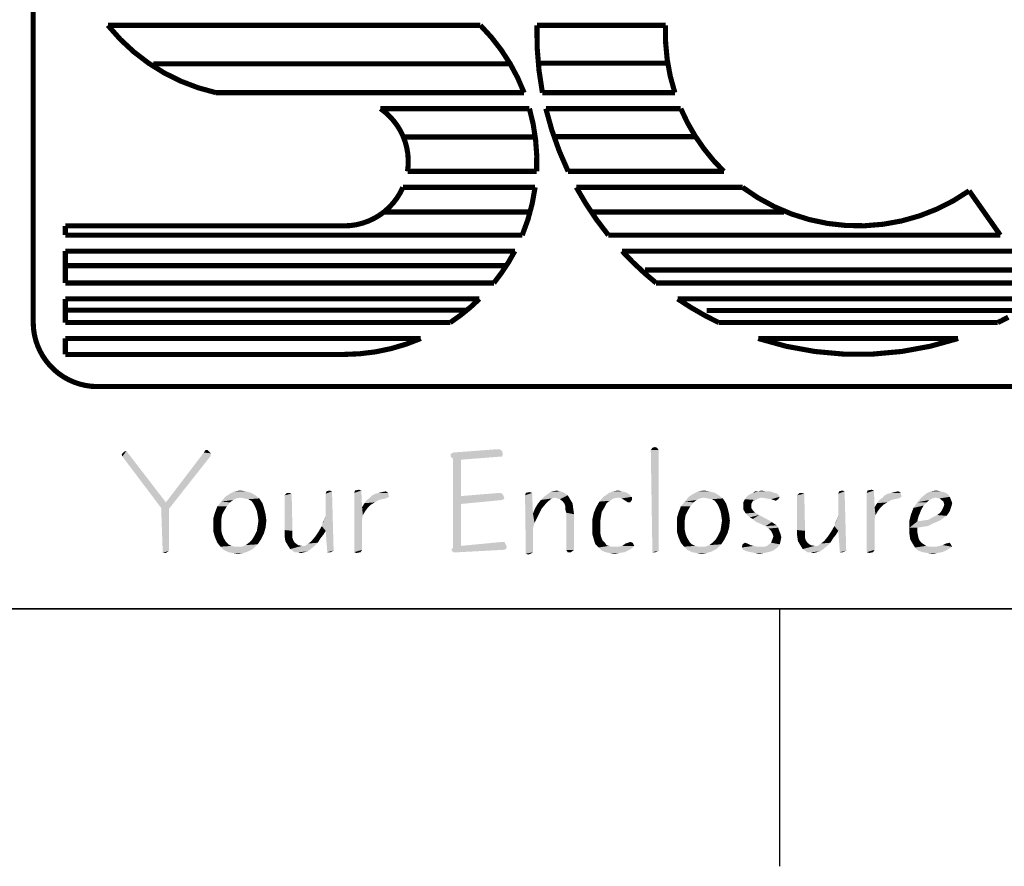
# Model space of a CAD drawing. Header units: inches. Extents: x -1.2 to 81.2, y -1.2 to 52.9.
# Tile 6 of 39: x 66.5 to 71, y -1.2 to 2.7. Entities that reach past the tile are written whole.
import ezdxf

# ---------------------------------------------------------------- set-up
doc = ezdxf.new("R2010")
doc.units = ezdxf.units.IN
doc.header["$LTSCALE"] = 4.4
doc.header["$MEASUREMENT"] = 0
doc.layers.get('0').update_dxf_attribs({"linetype": 'CONTINUOUS'})

msp = doc.modelspace()

# ---------------------------------------------------------------- linework, layer by layer
at = {"color": 7, "linetype": 'CONTINUOUS'}
for p, q in [((0, 0), (80, 0)), ((69.9981, -0.0039), (69.9982, -1.1779))]:
    msp.add_line(p, q, dxfattribs=at)
at = {"color": 2, "linetype": 'CONTINUOUS'}
msp.add_line((80, 0), (66.4706, 0), dxfattribs=at)
at = {"color": 2, "linetype": 'CONTINUOUS', "const_width": 0.0235}
for points in [[(66.5825, 1.3115), (66.5825, 3.9586)], [(66.9243, 2.6704), (68.6291, 2.6704)], [(68.8876, 2.6704), (69.4761, 2.6704)], [(67.1317, 2.4943), (68.7591, 2.4943)], [(68.8949, 2.497), (69.4878, 2.497)], [(68.8289, 2.3621), (67.4197, 2.3621)], [(69.5187, 2.3621), (68.9127, 2.3621)], [(68.1715, 2.2892), (68.8533, 2.2892)], [(68.9284, 2.2892), (69.546, 2.2892)], [(68.8736, 2.1593), (68.2684, 2.1593)], [(68.9657, 2.161), (69.6205, 2.161)], [(68.2955, 2.0021), (68.8861, 2.0021)], [(69.0304, 2.0021), (69.743, 2.0021)], [(68.2744, 1.9292), (68.8793, 1.9292)], [(69.0677, 1.9292), (69.8284, 1.9292)], [(70.8653, 1.9133), (71.008, 1.7104)], [(68.8572, 1.8161), (68.1866, 1.8161)], [(69.1338, 1.8162), (70.0187, 1.8162)], [(66.7295, 1.7527), (68.0048, 1.7527)], [(66.7295, 1.7104), (66.7295, 1.7527)], [(68.8205, 1.7104), (66.7295, 1.7104)], [(71.008, 1.7104), (69.2143, 1.7104)], [(66.7295, 1.6374), (68.7865, 1.6374)], [(66.7295, 1.4915), (66.7295, 1.6374)], [(69.2773, 1.6374), (73.2001, 1.6374)], [(66.7309, 1.5709), (68.7509, 1.5709)], [(69.3816, 1.5509), (73.1777, 1.5509)], [(66.7295, 1.4915), (68.6905, 1.4915)], [(69.4331, 1.4915), (73.2001, 1.4915)], [(66.7295, 1.4186), (68.6244, 1.4186)], [(66.7295, 1.3104), (66.7295, 1.4186)], [(69.5314, 1.4186), (73.2001, 1.4186)], [(66.7309, 1.3666), (68.571, 1.3666)], [(69.6648, 1.3652), (73.2043, 1.3652)], [(68.4908, 1.3104), (66.7295, 1.3104)], [(70.9964, 1.3104), (69.7192, 1.3104)], [(66.7295, 1.2374), (68.3561, 1.2374)], [(66.7295, 1.1645), (66.7295, 1.2374)], [(69.9004, 1.2374), (70.8152, 1.2374)], [(66.7295, 1.1645), (68.0048, 1.1645)], [(73.0531, 1.0174), (66.8766, 1.0174)]]:
    msp.add_lwpolyline(points, dxfattribs=at)
for points in [[(66.9243, 2.6704, 0.170113), (67.4197, 2.3621)], [(68.8289, 2.3621, 0.105227), (68.6291, 2.6704)], [(68.8876, 2.6704, 0.05272), (68.9127, 2.3621)], [(69.4761, 2.6704, 0.088858), (69.5187, 2.3621)], [(68.2955, 2.0021, 0.287832), (68.1715, 2.2892)], [(68.8861, 2.0021, 0.082419), (68.8533, 2.2892)], [(68.9284, 2.2892, 0.051924), (69.0304, 2.0021)], [(69.546, 2.2892, 0.099618), (69.743, 2.0021)], [(68.0048, 1.7527, 0.298217), (68.2744, 1.9292)], [(68.8205, 1.7104, 0.064466), (68.8793, 1.9292)], [(69.0677, 1.9292, 0.044869), (69.2143, 1.7104)], [(69.8284, 1.9292, 0.32483), (70.8653, 1.9133)], [(68.6905, 1.4915, 0.049588), (68.7865, 1.6374)], [(69.2773, 1.6374, 0.03633), (69.4331, 1.4915)], [(68.4908, 1.3104, 0.048835), (68.6244, 1.4186)], [(69.5314, 1.4186, 0.036892), (69.7192, 1.3104)], [(66.5825, 1.3115, 0.414214), (66.8766, 1.0174)], [(70.9964, 1.3104, 0.009234), (71.0448, 1.3348)], [(68.0048, 1.1645, 0.102726), (68.3561, 1.2374)], [(69.9004, 1.2374, 0.15947), (70.8152, 1.2374)]]:
    msp.add_lwpolyline(points, format="xyb", dxfattribs=at)
at = {"color": 2, "linetype": 'CONTINUOUS'}
for points in [[(66.987, 0.7083), (66.9979, 0.7191), (67.0087, 0.7228)], [(66.9906, 0.6974), (66.987, 0.7083), (67.0087, 0.7228)], [(66.9906, 0.6974), (67.0087, 0.7228), (67.1897, 0.4875)], [(67.3816, 0.7264), (67.3635, 0.7155), (67.3707, 0.7264)], [(67.3635, 0.7155), (67.3816, 0.7264), (67.3961, 0.7119)], [(68.4929, 0.7083), (68.5038, 0.7155), (68.7282, 0.7228)], [(68.4929, 0.7083), (68.7282, 0.7228), (68.7318, 0.7083)], [(68.7173, 0.73), (68.7282, 0.7228), (68.5038, 0.7155)], [(68.7065, 0.73), (68.7173, 0.73), (68.5038, 0.7155)], [(68.7065, 0.73), (68.5038, 0.7155), (68.6956, 0.73)], [(69.4377, 0.7372), (69.4087, 0.7264), (69.416, 0.7372)], [(69.4087, 0.7264), (69.4377, 0.7372), (69.4449, 0.7264)], [(69.4449, 0.7264), (69.416, 0.2594), (69.4087, 0.7264)], [(69.416, 0.7372), (69.4268, 0.7409), (69.4377, 0.7372)], [(69.4449, 0.7264), (69.4449, 0.2667), (69.416, 0.2594)], [(67.1897, 0.4875), (67.168, 0.4621), (66.9906, 0.6974)], [(67.168, 0.4621), (67.1897, 0.4875), (67.3924, 0.6974)], [(67.168, 0.4621), (67.3924, 0.6974), (67.2042, 0.4585)], [(67.3961, 0.7119), (67.1897, 0.4875), (67.3635, 0.7155)], [(67.3961, 0.7119), (67.3924, 0.6974), (67.1897, 0.4875)], [(68.7318, 0.7083), (68.4929, 0.6974), (68.4929, 0.7083)], [(68.4929, 0.6974), (68.7318, 0.7083), (68.7282, 0.6974)], [(68.7282, 0.6974), (68.5038, 0.6866), (68.4929, 0.6974)], [(68.5038, 0.6866), (68.7282, 0.6974), (68.54, 0.6829)], [(68.54, 0.6829), (68.5038, 0.2811), (68.5038, 0.6866)], [(68.54, 0.6829), (68.54, 0.5164), (68.5038, 0.2811)], [(67.5047, 0.5381), (67.53, 0.5418), (67.5553, 0.5381)], [(67.9246, 0.5381), (67.9391, 0.5418), (67.9499, 0.5381)], [(68.0838, 0.5418), (68.0513, 0.5309), (68.0549, 0.5418)], [(68.0513, 0.5309), (68.0838, 0.5418), (68.0875, 0.4658)], [(68.0549, 0.5418), (68.073, 0.5454), (68.0838, 0.5418)], [(68.9635, 0.5381), (68.978, 0.5418), (68.9924, 0.5381)], [(69.235, 0.5381), (69.2603, 0.5418), (69.2748, 0.5381)], [(69.6259, 0.5381), (69.6513, 0.5418), (69.6766, 0.5381)], [(69.901, 0.5381), (69.9155, 0.5418), (69.9336, 0.5381)], [(70.2703, 0.5381), (70.2848, 0.5418), (70.2956, 0.5381)], [(70.4295, 0.5418), (70.397, 0.5309), (70.4006, 0.5418)], [(70.397, 0.5309), (70.4295, 0.5418), (70.4332, 0.4658)], [(70.4006, 0.5418), (70.4187, 0.5454), (70.4295, 0.5418)], [(70.6902, 0.5381), (70.7155, 0.5418), (70.7336, 0.5381)], [(67.5119, 0.5056), (67.4431, 0.4911), (67.4612, 0.5128)], [(67.5119, 0.5056), (67.4974, 0.4983), (67.4431, 0.4911)], [(67.4431, 0.4911), (67.4974, 0.4983), (67.4829, 0.4875)], [(67.5988, 0.52), (67.4612, 0.5128), (67.4829, 0.5273)], [(67.53, 0.5092), (67.4612, 0.5128), (67.5988, 0.52)], [(67.4612, 0.5128), (67.53, 0.5092), (67.5119, 0.5056)], [(67.5553, 0.5381), (67.5807, 0.5309), (67.4829, 0.5273)], [(67.5553, 0.5381), (67.4829, 0.5273), (67.5047, 0.5381)], [(67.4829, 0.5273), (67.5807, 0.5309), (67.5988, 0.52)], [(67.5481, 0.5056), (67.53, 0.5092), (67.5988, 0.52)], [(67.5481, 0.5056), (67.5988, 0.52), (67.6169, 0.5056)], [(67.6169, 0.5056), (67.5662, 0.5019), (67.5481, 0.5056)], [(67.5807, 0.4947), (67.5662, 0.5019), (67.6169, 0.5056)], [(67.5807, 0.4947), (67.6169, 0.5056), (67.6314, 0.4838)], [(67.7544, 0.5309), (67.7653, 0.5273), (67.7327, 0.52)], [(67.7544, 0.5309), (67.7327, 0.52), (67.7436, 0.5309)], [(67.7327, 0.3608), (67.7327, 0.52), (67.7653, 0.5273)], [(67.7327, 0.3608), (67.7653, 0.5273), (67.7689, 0.3572)], [(67.9499, 0.5381), (67.921, 0.5273), (67.9246, 0.5381)], [(67.921, 0.4259), (67.921, 0.5273), (67.9499, 0.5381)], [(67.921, 0.3572), (67.921, 0.4259), (67.9499, 0.5381)], [(67.921, 0.3572), (67.9499, 0.5381), (67.9572, 0.2667)], [(68.0875, 0.4658), (68.0513, 0.2594), (68.0513, 0.5309)], [(68.1635, 0.4983), (68.1454, 0.4875), (68.0983, 0.4838)], [(68.1635, 0.4983), (68.0983, 0.4838), (68.1092, 0.4983)], [(68.1961, 0.5056), (68.1092, 0.4983), (68.1237, 0.5092)], [(68.1961, 0.5056), (68.178, 0.5019), (68.1092, 0.4983)], [(68.1092, 0.4983), (68.178, 0.5019), (68.1635, 0.4983)], [(68.2105, 0.5128), (68.1237, 0.5092), (68.1345, 0.52)], [(68.1237, 0.5092), (68.2105, 0.5128), (68.1961, 0.5056)], [(68.1345, 0.52), (68.149, 0.5273), (68.2069, 0.5309)], [(68.1345, 0.52), (68.2069, 0.5309), (68.2105, 0.5128)], [(68.2069, 0.5309), (68.149, 0.5273), (68.1635, 0.5309)], [(68.1635, 0.5309), (68.178, 0.5345), (68.1961, 0.5381)], [(68.1635, 0.5309), (68.1961, 0.5381), (68.2069, 0.5309)], [(68.54, 0.5164), (68.54, 0.4802), (68.5038, 0.2811)], [(68.7282, 0.5273), (68.54, 0.5164), (68.7173, 0.5309)], [(68.54, 0.5164), (68.7282, 0.5273), (68.7354, 0.5164)], [(68.7354, 0.5164), (68.7391, 0.5056), (68.54, 0.4802)], [(68.54, 0.5164), (68.7354, 0.5164), (68.54, 0.4802)], [(68.7391, 0.5056), (68.7282, 0.4983), (68.54, 0.4802)], [(68.8657, 0.5309), (68.8332, 0.52), (68.8368, 0.5309)], [(68.8332, 0.52), (68.8657, 0.5309), (68.8694, 0.4368)], [(68.8694, 0.4368), (68.8368, 0.2522), (68.8332, 0.52)], [(68.8368, 0.5309), (68.8549, 0.5345), (68.8657, 0.5309)], [(68.9418, 0.4947), (68.8911, 0.4802), (68.9056, 0.4983)], [(68.9707, 0.5092), (68.9056, 0.4983), (68.92, 0.5128)], [(68.9707, 0.5092), (68.9562, 0.5056), (68.9056, 0.4983)], [(68.9056, 0.4983), (68.9562, 0.5056), (68.9418, 0.4947)], [(69.0286, 0.52), (68.92, 0.5128), (68.9345, 0.5237)], [(68.9707, 0.5092), (68.92, 0.5128), (69.0286, 0.52)], [(69.0069, 0.5345), (69.0178, 0.5273), (68.9345, 0.5237)], [(69.0069, 0.5345), (68.9345, 0.5237), (68.949, 0.5345)], [(68.9345, 0.5237), (69.0178, 0.5273), (69.0286, 0.52)], [(68.9924, 0.5381), (68.949, 0.5345), (68.9635, 0.5381)], [(68.949, 0.5345), (68.9924, 0.5381), (69.0069, 0.5345)], [(68.9924, 0.5019), (68.9707, 0.5092), (69.0286, 0.52)], [(68.9924, 0.5019), (69.0286, 0.52), (69.0395, 0.5019)], [(69.0395, 0.5019), (69.0069, 0.4911), (68.9924, 0.5019)], [(69.0069, 0.4911), (69.0395, 0.5019), (69.0504, 0.4838)], [(69.2386, 0.5056), (69.1734, 0.4911), (69.1915, 0.5128)], [(69.2386, 0.5056), (69.2205, 0.4947), (69.1734, 0.4911)], [(69.311, 0.5237), (69.1915, 0.5128), (69.2133, 0.5273)], [(69.1915, 0.5128), (69.311, 0.5237), (69.3219, 0.5128)], [(69.1915, 0.5128), (69.3219, 0.5128), (69.2603, 0.5092)], [(69.1915, 0.5128), (69.2603, 0.5092), (69.2386, 0.5056)], [(69.2748, 0.5381), (69.2893, 0.5345), (69.2133, 0.5273)], [(69.2748, 0.5381), (69.2133, 0.5273), (69.235, 0.5381)], [(69.2893, 0.5345), (69.3001, 0.5309), (69.2133, 0.5273)], [(69.2133, 0.5273), (69.3001, 0.5309), (69.311, 0.5237)], [(69.2748, 0.5056), (69.2603, 0.5092), (69.3219, 0.5128)], [(69.2748, 0.5056), (69.3219, 0.5128), (69.3219, 0.4983)], [(69.3219, 0.4983), (69.2929, 0.4947), (69.2748, 0.5056)], [(69.3038, 0.4875), (69.2929, 0.4947), (69.3219, 0.4983)], [(69.3038, 0.4875), (69.3219, 0.4983), (69.3146, 0.4875)], [(69.6332, 0.5056), (69.5644, 0.4911), (69.5825, 0.5128)], [(69.6332, 0.5056), (69.6187, 0.4983), (69.5644, 0.4911)], [(69.5644, 0.4911), (69.6187, 0.4983), (69.6042, 0.4875)], [(69.72, 0.52), (69.5825, 0.5128), (69.6042, 0.5273)], [(69.6513, 0.5092), (69.5825, 0.5128), (69.72, 0.52)], [(69.5825, 0.5128), (69.6513, 0.5092), (69.6332, 0.5056)], [(69.6766, 0.5381), (69.7019, 0.5309), (69.6042, 0.5273)], [(69.6766, 0.5381), (69.6042, 0.5273), (69.6259, 0.5381)], [(69.6042, 0.5273), (69.7019, 0.5309), (69.72, 0.52)], [(69.6694, 0.5056), (69.6513, 0.5092), (69.72, 0.52)], [(69.6694, 0.5056), (69.72, 0.52), (69.7381, 0.5056)], [(69.7381, 0.5056), (69.6875, 0.5019), (69.6694, 0.5056)], [(69.7019, 0.4947), (69.6875, 0.5019), (69.7381, 0.5056)], [(69.7019, 0.4947), (69.7381, 0.5056), (69.7526, 0.4838)], [(69.8866, 0.4983), (69.8323, 0.4875), (69.8395, 0.5019)], [(69.8866, 0.4983), (69.8757, 0.4947), (69.8323, 0.4875)], [(69.9155, 0.5092), (69.8395, 0.5019), (69.8504, 0.5164)], [(69.9155, 0.5092), (69.901, 0.5056), (69.8395, 0.5019)], [(69.8395, 0.5019), (69.901, 0.5056), (69.8866, 0.4983)], [(69.8504, 0.5164), (69.8612, 0.5237), (69.9879, 0.5273)], [(69.8504, 0.5164), (69.9879, 0.5273), (69.9988, 0.5128)], [(69.8504, 0.5164), (69.9988, 0.5128), (69.9155, 0.5092)], [(69.9734, 0.5309), (69.9879, 0.5273), (69.8612, 0.5237)], [(69.9734, 0.5309), (69.8612, 0.5237), (69.8757, 0.5309)], [(69.9336, 0.5381), (69.9553, 0.5381), (69.8757, 0.5309)], [(69.901, 0.5381), (69.9336, 0.5381), (69.8757, 0.5309)], [(69.901, 0.5381), (69.8757, 0.5309), (69.8866, 0.5381)], [(69.8757, 0.5309), (69.9553, 0.5381), (69.9734, 0.5309)], [(69.9372, 0.5056), (69.9155, 0.5092), (69.9988, 0.5128)], [(69.959, 0.5019), (69.9372, 0.5056), (69.9988, 0.5128)], [(69.959, 0.5019), (69.9988, 0.5128), (69.9915, 0.5019)], [(69.9915, 0.5019), (69.9698, 0.4983), (69.959, 0.5019)], [(69.9698, 0.4983), (69.9915, 0.5019), (69.9807, 0.4947)], [(70.1001, 0.5309), (70.111, 0.5273), (70.0784, 0.52)], [(70.1001, 0.5309), (70.0784, 0.52), (70.0893, 0.5309)], [(70.0784, 0.3608), (70.0784, 0.52), (70.111, 0.5273)], [(70.0784, 0.3608), (70.111, 0.5273), (70.1146, 0.3572)], [(70.2956, 0.5381), (70.2667, 0.5273), (70.2703, 0.5381)], [(70.2667, 0.4259), (70.2667, 0.5273), (70.2956, 0.5381)], [(70.2667, 0.3572), (70.2667, 0.4259), (70.2956, 0.5381)], [(70.2667, 0.3572), (70.2956, 0.5381), (70.3029, 0.2667)], [(70.4332, 0.4658), (70.397, 0.2594), (70.397, 0.5309)], [(70.5092, 0.4983), (70.4911, 0.4875), (70.444, 0.4838)], [(70.5092, 0.4983), (70.444, 0.4838), (70.4549, 0.4983)], [(70.5418, 0.5056), (70.4549, 0.4983), (70.4694, 0.5092)], [(70.5418, 0.5056), (70.5237, 0.5019), (70.4549, 0.4983)], [(70.4549, 0.4983), (70.5237, 0.5019), (70.5092, 0.4983)], [(70.5562, 0.5128), (70.4694, 0.5092), (70.4802, 0.52)], [(70.4694, 0.5092), (70.5562, 0.5128), (70.5418, 0.5056)], [(70.4802, 0.52), (70.4947, 0.5273), (70.5526, 0.5309)], [(70.4802, 0.52), (70.5526, 0.5309), (70.5562, 0.5128)], [(70.5526, 0.5309), (70.4947, 0.5273), (70.5092, 0.5309)], [(70.5092, 0.5309), (70.5237, 0.5345), (70.5418, 0.5381)], [(70.5092, 0.5309), (70.5418, 0.5381), (70.5526, 0.5309)], [(70.6974, 0.5056), (70.6286, 0.4875), (70.6467, 0.5092)], [(70.6974, 0.5056), (70.6829, 0.4983), (70.6286, 0.4875)], [(70.6286, 0.4875), (70.6829, 0.4983), (70.6721, 0.4875)], [(70.7698, 0.5237), (70.6467, 0.5092), (70.6685, 0.5273)], [(70.7698, 0.5237), (70.7771, 0.5128), (70.6467, 0.5092)], [(70.7119, 0.5092), (70.6467, 0.5092), (70.7771, 0.5128)], [(70.6467, 0.5092), (70.7119, 0.5092), (70.6974, 0.5056)], [(70.7336, 0.5381), (70.7481, 0.5345), (70.6685, 0.5273)], [(70.7336, 0.5381), (70.6685, 0.5273), (70.6902, 0.5381)], [(70.7481, 0.5345), (70.759, 0.5309), (70.6685, 0.5273)], [(70.6685, 0.5273), (70.759, 0.5309), (70.7698, 0.5237)], [(70.73, 0.5056), (70.7119, 0.5092), (70.7771, 0.5128)], [(70.73, 0.5056), (70.7771, 0.5128), (70.7843, 0.4947)], [(70.7843, 0.4947), (70.7481, 0.4911), (70.73, 0.5056)], [(67.2042, 0.4585), (67.1753, 0.2558), (67.168, 0.4621)], [(67.2042, 0.4585), (67.2042, 0.2667), (67.1753, 0.2558)], [(67.4685, 0.4694), (67.4576, 0.4513), (67.4142, 0.4404)], [(67.4685, 0.4694), (67.4142, 0.4404), (67.425, 0.4694)], [(67.4142, 0.4404), (67.4576, 0.4513), (67.4467, 0.4296)], [(67.4829, 0.4875), (67.425, 0.4694), (67.4431, 0.4911)], [(67.425, 0.4694), (67.4829, 0.4875), (67.4685, 0.4694)], [(67.6314, 0.4838), (67.5915, 0.4802), (67.5807, 0.4947)], [(67.5988, 0.4658), (67.5915, 0.4802), (67.6314, 0.4838)], [(67.5988, 0.4658), (67.6314, 0.4838), (67.6386, 0.4621)], [(67.6386, 0.4621), (67.606, 0.4477), (67.5988, 0.4658)], [(67.606, 0.4477), (67.6386, 0.4621), (67.6458, 0.4332)], [(68.0875, 0.4658), (68.0911, 0.4296), (68.0513, 0.2594)], [(68.1273, 0.4766), (68.0875, 0.4658), (68.0983, 0.4838)], [(68.0875, 0.4658), (68.1273, 0.4766), (68.1128, 0.4621)], [(68.0875, 0.4658), (68.1128, 0.4621), (68.1019, 0.4477)], [(68.0875, 0.4658), (68.1019, 0.4477), (68.0911, 0.4296)], [(68.0983, 0.4838), (68.1454, 0.4875), (68.1273, 0.4766)], [(68.54, 0.4802), (68.54, 0.2884), (68.5038, 0.2811)], [(68.9092, 0.4585), (68.8694, 0.4368), (68.8802, 0.4621)], [(68.8694, 0.4368), (68.9092, 0.4585), (68.8983, 0.4368)], [(68.9273, 0.4802), (68.8802, 0.4621), (68.8911, 0.4802)], [(68.8802, 0.4621), (68.9273, 0.4802), (68.9092, 0.4585)], [(68.8911, 0.4802), (68.9418, 0.4947), (68.9273, 0.4802)], [(69.0504, 0.4838), (69.0142, 0.4802), (69.0069, 0.4911)], [(69.0178, 0.4694), (69.0142, 0.4802), (69.0504, 0.4838)], [(69.0178, 0.4694), (69.0504, 0.4838), (69.054, 0.4585)], [(69.054, 0.4585), (69.0178, 0.4549), (69.0178, 0.4694)], [(69.0214, 0.4404), (69.0178, 0.4549), (69.054, 0.4585)], [(69.0214, 0.4404), (69.054, 0.4585), (69.0576, 0.4332)], [(69.1952, 0.4621), (69.1481, 0.4404), (69.159, 0.4658)], [(69.1952, 0.4621), (69.1843, 0.444), (69.1481, 0.4404)], [(69.206, 0.4838), (69.159, 0.4658), (69.1734, 0.4911)], [(69.159, 0.4658), (69.206, 0.4838), (69.1952, 0.4621)], [(69.1734, 0.4911), (69.2205, 0.4947), (69.206, 0.4838)], [(69.5897, 0.4694), (69.5789, 0.4513), (69.5354, 0.4404)], [(69.5897, 0.4694), (69.5354, 0.4404), (69.5463, 0.4694)], [(69.5354, 0.4404), (69.5789, 0.4513), (69.568, 0.4296)], [(69.6042, 0.4875), (69.5463, 0.4694), (69.5644, 0.4911)], [(69.5463, 0.4694), (69.6042, 0.4875), (69.5897, 0.4694)], [(69.7526, 0.4838), (69.7128, 0.4802), (69.7019, 0.4947)], [(69.72, 0.4658), (69.7128, 0.4802), (69.7526, 0.4838)], [(69.72, 0.4658), (69.7526, 0.4838), (69.7599, 0.4621)], [(69.7599, 0.4621), (69.7273, 0.4477), (69.72, 0.4658)], [(69.7273, 0.4477), (69.7599, 0.4621), (69.7671, 0.4332)], [(69.8323, 0.4875), (69.8757, 0.4947), (69.8685, 0.4802)], [(69.8685, 0.4802), (69.8323, 0.473), (69.8323, 0.4875)], [(69.8323, 0.473), (69.8685, 0.4802), (69.8685, 0.4621)], [(69.8685, 0.4621), (69.8323, 0.4549), (69.8323, 0.473)], [(69.8323, 0.4549), (69.8685, 0.4621), (69.8757, 0.4513)], [(69.8757, 0.4513), (69.8431, 0.4368), (69.8323, 0.4549)], [(69.8757, 0.4513), (69.8866, 0.4404), (69.8431, 0.4368)], [(70.4332, 0.4658), (70.4368, 0.4296), (70.397, 0.2594)], [(70.473, 0.4766), (70.4332, 0.4658), (70.444, 0.4838)], [(70.4332, 0.4658), (70.473, 0.4766), (70.4585, 0.4621)], [(70.4332, 0.4658), (70.4585, 0.4621), (70.4476, 0.4477)], [(70.4332, 0.4658), (70.4476, 0.4477), (70.4368, 0.4296)], [(70.444, 0.4838), (70.4911, 0.4875), (70.473, 0.4766)], [(70.6467, 0.4549), (70.5997, 0.4332), (70.6105, 0.4621)], [(70.6467, 0.4549), (70.6395, 0.4368), (70.5997, 0.4332)], [(70.6721, 0.4875), (70.6576, 0.473), (70.6105, 0.4621)], [(70.6721, 0.4875), (70.6105, 0.4621), (70.6286, 0.4875)], [(70.6105, 0.4621), (70.6576, 0.473), (70.6467, 0.4549)], [(70.7771, 0.4477), (70.7336, 0.4404), (70.7409, 0.4513)], [(70.7807, 0.4585), (70.7409, 0.4513), (70.7481, 0.4658)], [(70.7409, 0.4513), (70.7807, 0.4585), (70.7771, 0.4477)], [(70.7481, 0.4911), (70.7843, 0.4947), (70.7879, 0.4838)], [(70.7879, 0.4838), (70.7517, 0.4766), (70.7481, 0.4911)], [(70.7843, 0.4694), (70.7481, 0.4658), (70.7517, 0.4766)], [(70.7481, 0.4658), (70.7843, 0.4694), (70.7807, 0.4585)], [(70.7517, 0.4766), (70.7879, 0.4838), (70.7843, 0.4694)], [(67.4467, 0.4296), (67.4069, 0.4151), (67.4142, 0.4404)], [(67.4069, 0.4151), (67.4467, 0.4296), (67.4431, 0.4078)], [(67.4431, 0.4078), (67.4069, 0.3861), (67.4069, 0.4151)], [(67.4069, 0.3861), (67.4431, 0.4078), (67.4431, 0.3861)], [(67.6458, 0.4332), (67.6096, 0.4296), (67.606, 0.4477)], [(67.6133, 0.4042), (67.6096, 0.4296), (67.6458, 0.4332)], [(67.6133, 0.4042), (67.6458, 0.4332), (67.6495, 0.4042)], [(67.9029, 0.3789), (67.9101, 0.4006), (67.921, 0.4259)], [(67.921, 0.3572), (67.9029, 0.3789), (67.921, 0.4259)], [(68.0911, 0.4296), (68.0875, 0.4115), (68.0513, 0.2594)], [(68.0875, 0.4115), (68.0875, 0.2703), (68.0513, 0.2594)], [(68.8694, 0.4368), (68.8694, 0.368), (68.8368, 0.2522)], [(68.8694, 0.4368), (68.8983, 0.4368), (68.8875, 0.4151)], [(68.8694, 0.4368), (68.8875, 0.4151), (68.8766, 0.3934)], [(68.8694, 0.4368), (68.8766, 0.3934), (68.8694, 0.368)], [(69.0576, 0.4332), (69.0214, 0.2703), (69.0214, 0.4404)], [(69.0214, 0.2703), (69.0576, 0.4332), (69.0576, 0.2703)], [(69.1807, 0.4223), (69.1409, 0.4078), (69.1481, 0.4404)], [(69.1409, 0.4078), (69.1807, 0.4223), (69.1771, 0.4006)], [(69.1771, 0.4006), (69.1409, 0.3716), (69.1409, 0.4078)], [(69.1481, 0.4404), (69.1843, 0.444), (69.1807, 0.4223)], [(69.568, 0.4296), (69.5282, 0.4151), (69.5354, 0.4404)], [(69.5282, 0.4151), (69.568, 0.4296), (69.5644, 0.4078)], [(69.5644, 0.4078), (69.5282, 0.3861), (69.5282, 0.4151)], [(69.5282, 0.3861), (69.5644, 0.4078), (69.5644, 0.3861)], [(69.7671, 0.4332), (69.7309, 0.4296), (69.7273, 0.4477)], [(69.7345, 0.4042), (69.7309, 0.4296), (69.7671, 0.4332)], [(69.7345, 0.4042), (69.7671, 0.4332), (69.7707, 0.4042)], [(69.8431, 0.4368), (69.8866, 0.4404), (69.9047, 0.4296)], [(69.9047, 0.4296), (69.8612, 0.4187), (69.8431, 0.4368)], [(69.8757, 0.4115), (69.8612, 0.4187), (69.9047, 0.4296)], [(69.8757, 0.4115), (69.9047, 0.4296), (69.9517, 0.4042)], [(69.9517, 0.4042), (69.8866, 0.4006), (69.8757, 0.4115)], [(70.2486, 0.3789), (70.2558, 0.4006), (70.2667, 0.4259)], [(70.2667, 0.3572), (70.2486, 0.3789), (70.2667, 0.4259)], [(70.4368, 0.4296), (70.4332, 0.4115), (70.397, 0.2594)], [(70.4332, 0.4115), (70.4332, 0.2703), (70.397, 0.2594)], [(70.6323, 0.4187), (70.5924, 0.4042), (70.5997, 0.4332)], [(70.5924, 0.4042), (70.6323, 0.4187), (70.6286, 0.4006)], [(70.5997, 0.4332), (70.6395, 0.4368), (70.6323, 0.4187)], [(70.6286, 0.4006), (70.654, 0.4042), (70.7372, 0.4078)], [(70.6286, 0.4006), (70.7372, 0.4078), (70.7228, 0.4006)], [(70.7372, 0.4078), (70.654, 0.4042), (70.6793, 0.4078)], [(70.7517, 0.4187), (70.6793, 0.4078), (70.6974, 0.4187)], [(70.6793, 0.4078), (70.7517, 0.4187), (70.7372, 0.4078)], [(70.7626, 0.4259), (70.6974, 0.4187), (70.7191, 0.4296)], [(70.6974, 0.4187), (70.7626, 0.4259), (70.7517, 0.4187)], [(70.7698, 0.4368), (70.7191, 0.4296), (70.7336, 0.4404)], [(70.7191, 0.4296), (70.7698, 0.4368), (70.7626, 0.4259)], [(70.7336, 0.4404), (70.7771, 0.4477), (70.7698, 0.4368)], [(67.4431, 0.3861), (67.4431, 0.3608), (67.4069, 0.3535)], [(67.4431, 0.3861), (67.4069, 0.3535), (67.4069, 0.3861)], [(67.4069, 0.3535), (67.4431, 0.3608), (67.4467, 0.3427)], [(67.6458, 0.3716), (67.606, 0.3572), (67.6096, 0.3789)], [(67.606, 0.3572), (67.6458, 0.3716), (67.6386, 0.3463)], [(67.6495, 0.4042), (67.6096, 0.3789), (67.6133, 0.4042)], [(67.6096, 0.3789), (67.6495, 0.4042), (67.6458, 0.3716)], [(67.7689, 0.3572), (67.7327, 0.3354), (67.7327, 0.3608)], [(67.921, 0.3572), (67.8884, 0.3535), (67.9029, 0.3789)], [(68.8694, 0.368), (68.8694, 0.2594), (68.8368, 0.2522)], [(69.1409, 0.3716), (69.1771, 0.4006), (69.1771, 0.3716)], [(69.1771, 0.3716), (69.1771, 0.3499), (69.1409, 0.3427)], [(69.1771, 0.3716), (69.1409, 0.3427), (69.1409, 0.3716)], [(69.5644, 0.3861), (69.5644, 0.3608), (69.5282, 0.3535)], [(69.5644, 0.3861), (69.5282, 0.3535), (69.5282, 0.3861)], [(69.5282, 0.3535), (69.5644, 0.3608), (69.568, 0.3427)], [(69.7671, 0.3716), (69.7273, 0.3572), (69.7309, 0.3789)], [(69.7273, 0.3572), (69.7671, 0.3716), (69.7599, 0.3463)], [(69.7707, 0.4042), (69.7309, 0.3789), (69.7345, 0.4042)], [(69.7309, 0.3789), (69.7707, 0.4042), (69.7671, 0.3716)], [(69.8866, 0.4006), (69.9517, 0.4042), (69.9626, 0.397)], [(69.9626, 0.397), (69.9336, 0.3789), (69.8866, 0.4006)], [(69.9626, 0.397), (69.9734, 0.3897), (69.9336, 0.3789)], [(69.9734, 0.3897), (69.9843, 0.3825), (69.9336, 0.3789)], [(69.9336, 0.3789), (69.9843, 0.3825), (69.9915, 0.3716)], [(69.9915, 0.3716), (69.9481, 0.368), (69.9336, 0.3789)], [(69.9481, 0.368), (69.9915, 0.3716), (69.9952, 0.3608)], [(69.9952, 0.3608), (69.959, 0.3572), (69.9481, 0.368)], [(69.9662, 0.3427), (69.959, 0.3572), (69.9952, 0.3608)], [(69.9662, 0.3427), (69.9952, 0.3608), (70.0024, 0.3427)], [(70.1146, 0.3572), (70.0784, 0.3354), (70.0784, 0.3608)], [(70.2667, 0.3572), (70.2341, 0.3535), (70.2486, 0.3789)], [(70.6286, 0.4006), (70.5924, 0.3716), (70.5924, 0.4042)], [(70.7228, 0.4006), (70.6974, 0.3897), (70.5924, 0.3716)], [(70.6286, 0.4006), (70.7228, 0.4006), (70.5924, 0.3716)], [(70.6974, 0.3897), (70.6757, 0.3789), (70.5924, 0.3716)], [(70.6757, 0.3789), (70.6504, 0.3753), (70.5924, 0.3716)], [(70.5924, 0.3716), (70.6504, 0.3753), (70.6286, 0.3716)], [(70.6286, 0.3716), (70.6286, 0.3499), (70.5924, 0.3427)], [(70.6286, 0.3716), (70.5924, 0.3427), (70.5924, 0.3716)], [(67.4467, 0.3427), (67.4142, 0.3282), (67.4069, 0.3535)], [(67.4142, 0.3282), (67.4467, 0.3427), (67.454, 0.3246)], [(67.454, 0.3246), (67.425, 0.3029), (67.4142, 0.3282)], [(67.454, 0.3246), (67.4648, 0.3065), (67.425, 0.3029)], [(67.6241, 0.3173), (67.5698, 0.3029), (67.5843, 0.3173)], [(67.5698, 0.3029), (67.6241, 0.3173), (67.6096, 0.2956)], [(67.5843, 0.3173), (67.5952, 0.3354), (67.6386, 0.3463)], [(67.5843, 0.3173), (67.6386, 0.3463), (67.6241, 0.3173)], [(67.6386, 0.3463), (67.5952, 0.3354), (67.606, 0.3572)], [(67.7689, 0.3572), (67.7689, 0.3391), (67.7327, 0.3354)], [(67.7327, 0.3354), (67.7689, 0.3391), (67.7689, 0.3246)], [(67.7689, 0.3246), (67.7363, 0.3101), (67.7327, 0.3354)], [(67.7689, 0.3246), (67.7725, 0.3137), (67.7363, 0.3101)], [(67.8956, 0.321), (67.8558, 0.3101), (67.8739, 0.3318)], [(67.8558, 0.3101), (67.8956, 0.321), (67.8848, 0.3029)], [(67.9101, 0.3391), (67.8739, 0.3318), (67.8884, 0.3535)], [(67.8739, 0.3318), (67.9101, 0.3391), (67.8956, 0.321)], [(67.8884, 0.3535), (67.921, 0.3572), (67.9101, 0.3391)], [(67.9572, 0.2667), (67.9282, 0.2594), (67.921, 0.3572)], [(69.1409, 0.3427), (69.1771, 0.3499), (69.1807, 0.3318)], [(69.1807, 0.3318), (69.1481, 0.3173), (69.1409, 0.3427)], [(69.1481, 0.3173), (69.1807, 0.3318), (69.1879, 0.3137)], [(69.1879, 0.3137), (69.1553, 0.2956), (69.1481, 0.3173)], [(69.568, 0.3427), (69.5354, 0.3282), (69.5282, 0.3535)], [(69.5354, 0.3282), (69.568, 0.3427), (69.5753, 0.3246)], [(69.5753, 0.3246), (69.5463, 0.3029), (69.5354, 0.3282)], [(69.5753, 0.3246), (69.5861, 0.3065), (69.5463, 0.3029)], [(69.7454, 0.3173), (69.6911, 0.3029), (69.7056, 0.3173)], [(69.6911, 0.3029), (69.7454, 0.3173), (69.7309, 0.2956)], [(69.7056, 0.3173), (69.7164, 0.3354), (69.7599, 0.3463)], [(69.7056, 0.3173), (69.7599, 0.3463), (69.7454, 0.3173)], [(69.7599, 0.3463), (69.7164, 0.3354), (69.7273, 0.3572)], [(70.0024, 0.3101), (69.959, 0.3029), (69.9662, 0.321)], [(70.0024, 0.3427), (69.9698, 0.3318), (69.9662, 0.3427)], [(70.006, 0.3282), (69.9662, 0.321), (69.9698, 0.3318)], [(69.9662, 0.321), (70.006, 0.3282), (70.0024, 0.3101)], [(69.9698, 0.3318), (70.0024, 0.3427), (70.006, 0.3282)], [(70.1146, 0.3572), (70.1146, 0.3391), (70.0784, 0.3354)], [(70.0784, 0.3354), (70.1146, 0.3391), (70.1146, 0.3246)], [(70.1146, 0.3246), (70.082, 0.3101), (70.0784, 0.3354)], [(70.1146, 0.3246), (70.1182, 0.3137), (70.082, 0.3101)], [(70.2413, 0.321), (70.2015, 0.3101), (70.2196, 0.3318)], [(70.2015, 0.3101), (70.2413, 0.321), (70.2305, 0.3029)], [(70.2558, 0.3391), (70.2196, 0.3318), (70.2341, 0.3535)], [(70.2196, 0.3318), (70.2558, 0.3391), (70.2413, 0.321)], [(70.2341, 0.3535), (70.2667, 0.3572), (70.2558, 0.3391)], [(70.3029, 0.2667), (70.2739, 0.2594), (70.2667, 0.3572)], [(70.5924, 0.3427), (70.6286, 0.3499), (70.6323, 0.3318)], [(70.6323, 0.3318), (70.5961, 0.3173), (70.5924, 0.3427)], [(70.5961, 0.3173), (70.6323, 0.3318), (70.6359, 0.3173)], [(70.6359, 0.3173), (70.6069, 0.2992), (70.5961, 0.3173)], [(70.6359, 0.3173), (70.6467, 0.3029), (70.6069, 0.2992)], [(67.425, 0.3029), (67.4648, 0.3065), (67.4757, 0.2956)], [(67.4757, 0.2956), (67.4395, 0.2848), (67.425, 0.3029)], [(67.4757, 0.2956), (67.4902, 0.2884), (67.4395, 0.2848)], [(67.4395, 0.2848), (67.4902, 0.2884), (67.5047, 0.2848)], [(67.5047, 0.2848), (67.454, 0.2703), (67.4395, 0.2848)], [(67.5372, 0.2848), (67.5879, 0.2739), (67.454, 0.2703)], [(67.5228, 0.2848), (67.5372, 0.2848), (67.454, 0.2703)], [(67.5047, 0.2848), (67.5228, 0.2848), (67.454, 0.2703)], [(67.454, 0.2703), (67.5879, 0.2739), (67.5662, 0.263)], [(67.5372, 0.2848), (67.5553, 0.292), (67.6096, 0.2956)], [(67.5372, 0.2848), (67.6096, 0.2956), (67.5879, 0.2739)], [(67.6096, 0.2956), (67.5553, 0.292), (67.5698, 0.3029)], [(67.7363, 0.3101), (67.7725, 0.3137), (67.7798, 0.3029)], [(67.7798, 0.3029), (67.7472, 0.292), (67.7363, 0.3101)], [(67.7472, 0.292), (67.7798, 0.3029), (67.7943, 0.292)], [(67.7943, 0.292), (67.7581, 0.2739), (67.7472, 0.292)], [(67.7943, 0.292), (67.8124, 0.2884), (67.7581, 0.2739)], [(67.8268, 0.2884), (67.8703, 0.2884), (67.7581, 0.2739)], [(67.8124, 0.2884), (67.8268, 0.2884), (67.7581, 0.2739)], [(67.7581, 0.2739), (67.8703, 0.2884), (67.8522, 0.2739)], [(67.8522, 0.2739), (67.7689, 0.2667), (67.7581, 0.2739)], [(67.7689, 0.2667), (67.8522, 0.2739), (67.8377, 0.263)], [(67.8268, 0.2884), (67.8413, 0.2992), (67.8848, 0.3029)], [(67.8268, 0.2884), (67.8848, 0.3029), (67.8703, 0.2884)], [(67.8848, 0.3029), (67.8413, 0.2992), (67.8558, 0.3101)], [(68.7463, 0.2739), (68.4965, 0.2703), (68.5038, 0.2811)], [(68.4965, 0.2703), (68.7463, 0.2739), (68.7354, 0.2703)], [(68.54, 0.2884), (68.7499, 0.2848), (68.5038, 0.2811)], [(68.5038, 0.2811), (68.7499, 0.2848), (68.7463, 0.2739)], [(68.7391, 0.3065), (68.54, 0.2884), (68.7282, 0.3065)], [(68.54, 0.2884), (68.7391, 0.3065), (68.7499, 0.2848)], [(69.1879, 0.3137), (69.1988, 0.3029), (69.1553, 0.2956)], [(69.1553, 0.2956), (69.1988, 0.3029), (69.206, 0.292)], [(69.206, 0.292), (69.1698, 0.2811), (69.1553, 0.2956)], [(69.206, 0.292), (69.2169, 0.2884), (69.1698, 0.2811)], [(69.2169, 0.2884), (69.2277, 0.2848), (69.1698, 0.2811)], [(69.2422, 0.2848), (69.2603, 0.2848), (69.1698, 0.2811)], [(69.2277, 0.2848), (69.2422, 0.2848), (69.1698, 0.2811)], [(69.3219, 0.2775), (69.1698, 0.2811), (69.2603, 0.2848)], [(69.3219, 0.2775), (69.1843, 0.2667), (69.1698, 0.2811)], [(69.3219, 0.2775), (69.311, 0.2703), (69.1843, 0.2667)], [(69.3327, 0.2884), (69.2603, 0.2848), (69.2784, 0.2884)], [(69.2603, 0.2848), (69.3327, 0.2884), (69.3219, 0.2775)], [(69.2784, 0.2884), (69.2929, 0.2992), (69.3255, 0.3029)], [(69.2784, 0.2884), (69.3255, 0.3029), (69.3327, 0.2884)], [(69.3255, 0.3029), (69.2929, 0.2992), (69.3038, 0.3029)], [(69.3038, 0.3029), (69.3146, 0.3065), (69.3255, 0.3029)], [(69.5463, 0.3029), (69.5861, 0.3065), (69.597, 0.2956)], [(69.597, 0.2956), (69.5608, 0.2848), (69.5463, 0.3029)], [(69.597, 0.2956), (69.6114, 0.2884), (69.5608, 0.2848)], [(69.5608, 0.2848), (69.6114, 0.2884), (69.6259, 0.2848)], [(69.6259, 0.2848), (69.5753, 0.2703), (69.5608, 0.2848)], [(69.6585, 0.2848), (69.7092, 0.2739), (69.5753, 0.2703)], [(69.644, 0.2848), (69.6585, 0.2848), (69.5753, 0.2703)], [(69.6259, 0.2848), (69.644, 0.2848), (69.5753, 0.2703)], [(69.5753, 0.2703), (69.7092, 0.2739), (69.6875, 0.263)], [(69.6585, 0.2848), (69.6766, 0.292), (69.7309, 0.2956)], [(69.6585, 0.2848), (69.7309, 0.2956), (69.7092, 0.2739)], [(69.7309, 0.2956), (69.6766, 0.292), (69.6911, 0.3029)], [(69.8648, 0.292), (69.825, 0.2811), (69.8286, 0.2956)], [(69.8648, 0.292), (69.8793, 0.2884), (69.825, 0.2811)], [(69.8793, 0.2884), (69.8938, 0.2848), (69.825, 0.2811)], [(69.9191, 0.2848), (69.93, 0.2848), (69.825, 0.2811)], [(69.9047, 0.2848), (69.9191, 0.2848), (69.825, 0.2811)], [(69.8938, 0.2848), (69.9047, 0.2848), (69.825, 0.2811)], [(69.9879, 0.2811), (69.825, 0.2811), (69.93, 0.2848)], [(69.9879, 0.2811), (69.8323, 0.2703), (69.825, 0.2811)], [(69.8504, 0.2992), (69.8286, 0.2956), (69.8395, 0.3029)], [(69.8286, 0.2956), (69.8504, 0.2992), (69.8648, 0.292)], [(69.8323, 0.2703), (69.9879, 0.2811), (69.9734, 0.2703)], [(69.93, 0.2848), (69.9409, 0.2884), (69.9988, 0.2956)], [(69.93, 0.2848), (69.9988, 0.2956), (69.9879, 0.2811)], [(69.9988, 0.2956), (69.9409, 0.2884), (69.959, 0.3029)], [(69.959, 0.3029), (70.0024, 0.3101), (69.9988, 0.2956)], [(70.082, 0.3101), (70.1182, 0.3137), (70.1255, 0.3029)], [(70.1255, 0.3029), (70.0929, 0.292), (70.082, 0.3101)], [(70.0929, 0.292), (70.1255, 0.3029), (70.14, 0.292)], [(70.14, 0.292), (70.1038, 0.2739), (70.0929, 0.292)], [(70.14, 0.292), (70.1581, 0.2884), (70.1038, 0.2739)], [(70.1725, 0.2884), (70.216, 0.2884), (70.1038, 0.2739)], [(70.1581, 0.2884), (70.1725, 0.2884), (70.1038, 0.2739)], [(70.1038, 0.2739), (70.216, 0.2884), (70.1979, 0.2739)], [(70.1979, 0.2739), (70.1146, 0.2667), (70.1038, 0.2739)], [(70.1146, 0.2667), (70.1979, 0.2739), (70.1834, 0.263)], [(70.1725, 0.2884), (70.187, 0.2992), (70.2305, 0.3029)], [(70.1725, 0.2884), (70.2305, 0.3029), (70.216, 0.2884)], [(70.2305, 0.3029), (70.187, 0.2992), (70.2015, 0.3101)], [(70.6069, 0.2992), (70.6467, 0.3029), (70.6576, 0.2956)], [(70.6576, 0.2956), (70.6178, 0.2811), (70.6069, 0.2992)], [(70.6576, 0.2956), (70.6685, 0.2884), (70.6178, 0.2811)], [(70.6685, 0.2884), (70.6829, 0.2848), (70.6178, 0.2811)], [(70.7155, 0.2848), (70.7879, 0.2848), (70.6178, 0.2811)], [(70.701, 0.2848), (70.7155, 0.2848), (70.6178, 0.2811)], [(70.6829, 0.2848), (70.701, 0.2848), (70.6178, 0.2811)], [(70.6323, 0.2667), (70.6178, 0.2811), (70.7879, 0.2848)], [(70.6323, 0.2667), (70.7879, 0.2848), (70.759, 0.2667)], [(70.7879, 0.2848), (70.7155, 0.2848), (70.73, 0.2884)], [(70.7879, 0.2848), (70.73, 0.2884), (70.7445, 0.292)], [(70.7445, 0.292), (70.759, 0.2992), (70.7771, 0.3029)], [(70.7445, 0.292), (70.7771, 0.3029), (70.7879, 0.2848)], [(67.1753, 0.2558), (67.2042, 0.2667), (67.1897, 0.2558)], [(67.5662, 0.263), (67.4757, 0.2594), (67.454, 0.2703)], [(67.4974, 0.2558), (67.4757, 0.2594), (67.5662, 0.263)], [(67.4974, 0.2558), (67.5662, 0.263), (67.5445, 0.2558)], [(67.5445, 0.2558), (67.5191, 0.2522), (67.4974, 0.2558)], [(67.8377, 0.263), (67.7798, 0.2594), (67.7689, 0.2667)], [(67.7943, 0.2594), (67.7798, 0.2594), (67.8377, 0.263)], [(67.7943, 0.2594), (67.8377, 0.263), (67.8232, 0.2594)], [(67.8232, 0.2594), (67.8087, 0.2558), (67.7943, 0.2594)], [(67.9282, 0.2594), (67.9572, 0.2667), (67.9427, 0.2594)], [(68.0513, 0.2594), (68.0875, 0.2703), (68.0802, 0.2594)], [(68.0802, 0.2594), (68.0621, 0.2558), (68.0513, 0.2594)], [(68.7354, 0.2703), (68.5038, 0.2594), (68.4965, 0.2703)], [(68.5182, 0.2594), (68.5038, 0.2594), (68.7354, 0.2703)], [(68.5182, 0.2594), (68.7354, 0.2703), (68.5291, 0.2594)], [(68.8368, 0.2522), (68.8694, 0.2594), (68.8585, 0.2522)], [(68.8585, 0.2522), (68.8476, 0.2486), (68.8368, 0.2522)], [(69.0576, 0.2703), (69.0286, 0.2594), (69.0214, 0.2703)], [(69.0286, 0.2594), (69.0576, 0.2703), (69.0431, 0.2594)], [(69.2024, 0.2594), (69.1843, 0.2667), (69.311, 0.2703)], [(69.2024, 0.2594), (69.311, 0.2703), (69.2893, 0.2594)], [(69.2893, 0.2594), (69.2205, 0.2558), (69.2024, 0.2594)], [(69.2205, 0.2558), (69.2893, 0.2594), (69.2639, 0.2558)], [(69.2639, 0.2558), (69.2422, 0.2522), (69.2205, 0.2558)], [(69.416, 0.2594), (69.4449, 0.2667), (69.4305, 0.2594)], [(69.6875, 0.263), (69.597, 0.2594), (69.5753, 0.2703)], [(69.6187, 0.2558), (69.597, 0.2594), (69.6875, 0.263)], [(69.6187, 0.2558), (69.6875, 0.263), (69.6657, 0.2558)], [(69.6657, 0.2558), (69.6404, 0.2522), (69.6187, 0.2558)], [(69.9734, 0.2703), (69.8504, 0.263), (69.8323, 0.2703)], [(69.8504, 0.263), (69.9734, 0.2703), (69.959, 0.263)], [(69.959, 0.263), (69.8685, 0.2594), (69.8504, 0.263)], [(69.8685, 0.2594), (69.959, 0.263), (69.9445, 0.2594)], [(69.9445, 0.2594), (69.8866, 0.2558), (69.8685, 0.2594)], [(69.8866, 0.2558), (69.9445, 0.2594), (69.9264, 0.2558)], [(69.9264, 0.2558), (69.9047, 0.2522), (69.8866, 0.2558)], [(70.1834, 0.263), (70.1255, 0.2594), (70.1146, 0.2667)], [(70.14, 0.2594), (70.1255, 0.2594), (70.1834, 0.263)], [(70.14, 0.2594), (70.1834, 0.263), (70.1689, 0.2594)], [(70.1689, 0.2594), (70.1544, 0.2558), (70.14, 0.2594)], [(70.2739, 0.2594), (70.3029, 0.2667), (70.2884, 0.2594)], [(70.397, 0.2594), (70.4332, 0.2703), (70.4259, 0.2594)], [(70.4259, 0.2594), (70.4078, 0.2558), (70.397, 0.2594)], [(70.759, 0.2667), (70.654, 0.2594), (70.6323, 0.2667)], [(70.654, 0.2594), (70.759, 0.2667), (70.7409, 0.2594)], [(70.7409, 0.2594), (70.6757, 0.2558), (70.654, 0.2594)], [(70.6757, 0.2558), (70.7409, 0.2594), (70.7191, 0.2558)], [(70.7191, 0.2558), (70.701, 0.2522), (70.6757, 0.2558)]]:
    msp.add_solid(points, dxfattribs=at)

doc.saveas('drawing.dxf')
